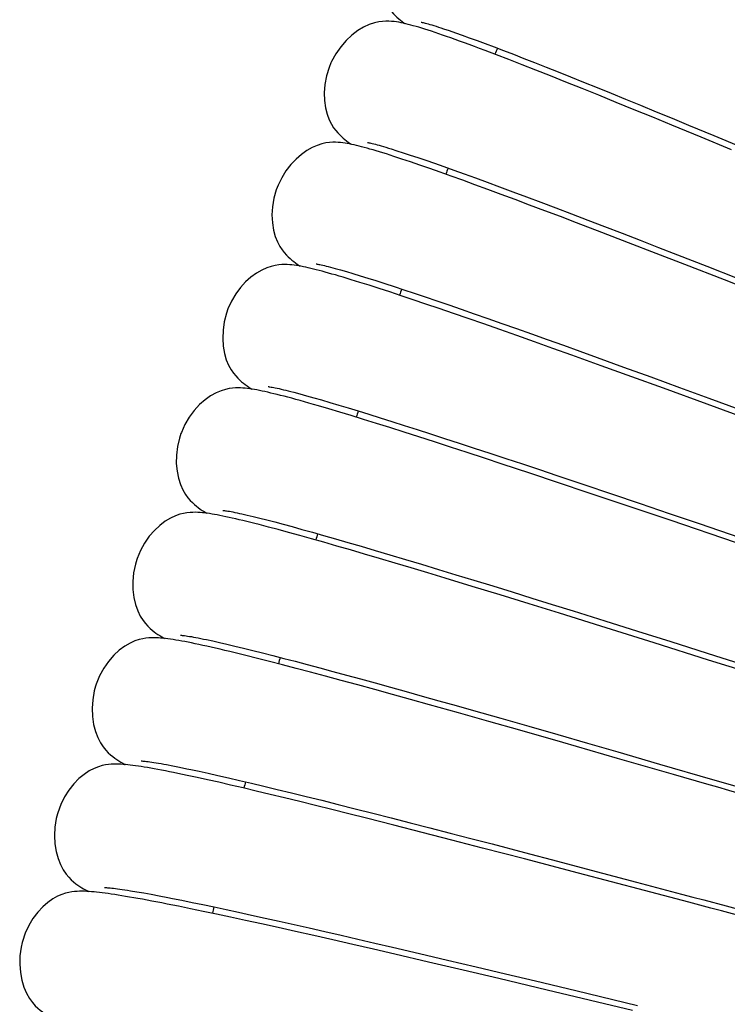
# Model space of a CAD drawing. Extents: x -559 to 3265, y -113 to 867.
# Tile 15 of 69: x 2758 to 2772, y 511 to 531. Entities that reach past the tile are written whole.
import ezdxf

# ---------------------------------------------------------------- set-up
doc = ezdxf.new("R2010")
doc.units = 0
doc.header["$LTSCALE"] = 2
doc.header["$MEASUREMENT"] = 0
doc.layers.get('0').update_dxf_attribs({"linetype": 'CONTINUOUS'})

msp = doc.modelspace()

# ---------------------------------------------------------------- linework, layer by layer
at = {"color": 7, "linetype": 'Continuous'}
for p, q in [((2766.194, 531.007), (2766.309, 530.968)), ((2766.309, 530.968), (2766.436, 530.925)), ((2766.436, 530.925), (2766.573, 530.876)), ((2766.431, 530.787), (2766.342, 530.818)), ((2766.573, 530.876), (2766.721, 530.823)), ((2766.721, 530.823), (2766.88, 530.764)), ((2766.88, 530.764), (2767.049, 530.701)), ((2767.28, 530.471), (2767.045, 530.56)), ((2767.049, 530.701), (2767.23, 530.633)), ((2767.23, 530.633), (2767.42, 530.561)), ((2767.42, 530.561), (2767.622, 530.483)), ((2767.532, 530.374), (2767.28, 530.471)), ((2767.8, 530.27), (2767.532, 530.374)), ((2767.622, 530.483), (2767.835, 530.4)), ((2767.835, 530.4), (2768.058, 530.313)), ((2768.084, 530.159), (2767.8, 530.27)), ((2768.058, 530.313), (2768.292, 530.22)), ((2768.383, 530.04), (2768.084, 530.159)), ((2768.292, 530.22), (2768.537, 530.123)), ((2768.537, 530.123), (2768.793, 530.021)), ((2768.698, 529.915), (2768.383, 530.04)), ((2768.793, 530.021), (2769.059, 529.914)), ((2769.027, 529.783), (2768.698, 529.915)), ((2769.37, 529.644), (2769.027, 529.783)), ((2769.059, 529.914), (2769.335, 529.802)), ((2769.335, 529.802), (2769.621, 529.686)), ((2769.726, 529.5), (2769.37, 529.644)), ((2769.621, 529.686), (2769.918, 529.565)), ((2769.918, 529.565), (2770.225, 529.439)), ((2770.094, 529.349), (2769.726, 529.5)), ((2770.473, 529.194), (2770.094, 529.349)), ((2770.225, 529.439), (2770.541, 529.309)), ((2770.863, 529.033), (2770.473, 529.194)), ((2770.541, 529.309), (2770.867, 529.174)), ((2770.867, 529.174), (2771.202, 529.035)), ((2771.465, 528.784), (2770.863, 529.033)), ((2771.202, 529.035), (2771.722, 528.82)), ((2772.085, 528.527), (2771.465, 528.784)), ((2771.722, 528.82), (2772.261, 528.595)), ((2765.123, 528.548), (2765.242, 528.511)), ((2765.242, 528.511), (2765.372, 528.469)), ((2765.344, 528.34), (2765.26, 528.367)), ((2765.521, 528.28), (2765.344, 528.34)), ((2765.372, 528.469), (2765.514, 528.422)), ((2765.514, 528.422), (2765.668, 528.371)), ((2765.668, 528.371), (2765.833, 528.314)), ((2765.833, 528.314), (2766.01, 528.253)), ((2765.71, 528.216), (2765.521, 528.28)), ((2765.911, 528.146), (2765.71, 528.216)), ((2766.124, 528.071), (2765.911, 528.146)), ((2766.01, 528.253), (2766.2, 528.186)), ((2766.2, 528.186), (2766.402, 528.114)), ((2766.402, 528.114), (2766.618, 528.036)), ((2766.349, 527.991), (2766.124, 528.071)), ((2766.587, 527.905), (2766.349, 527.991)), ((2766.836, 527.814), (2766.587, 527.905)), ((2766.618, 528.036), (2766.846, 527.954)), ((2766.846, 527.954), (2767.087, 527.865)), ((2767.098, 527.718), (2766.836, 527.814)), ((2767.087, 527.865), (2767.342, 527.771)), ((2767.371, 527.617), (2767.098, 527.718)), ((2767.342, 527.771), (2767.609, 527.672)), ((2767.657, 527.511), (2767.371, 527.617)), ((2767.609, 527.672), (2767.89, 527.566)), ((2767.955, 527.399), (2767.657, 527.511)), ((2767.89, 527.566), (2768.184, 527.456)), ((2768.264, 527.283), (2767.955, 527.399)), ((2768.184, 527.456), (2768.491, 527.339)), ((2768.491, 527.339), (2768.811, 527.218)), ((2768.584, 527.162), (2768.264, 527.283)), ((2768.916, 527.035), (2768.584, 527.162)), ((2768.811, 527.218), (2769.143, 527.091)), ((2769.435, 526.837), (2768.916, 527.035)), ((2769.143, 527.091), (2769.488, 526.958)), ((2769.488, 526.958), (2769.845, 526.821)), ((2769.977, 526.628), (2769.435, 526.837)), ((2769.845, 526.821), (2770.213, 526.678)), ((2770.542, 526.41), (2769.977, 526.628)), ((2770.213, 526.678), (2770.592, 526.531)), ((2770.592, 526.531), (2770.981, 526.379)), ((2771.129, 526.182), (2770.542, 526.41)), ((2770.981, 526.379), (2771.581, 526.145)), ((2771.941, 525.865), (2771.129, 526.182)), ((2771.581, 526.145), (2772.198, 525.903)), ((2764.087, 526.072), (2764.208, 526.037)), ((2764.208, 526.037), (2764.342, 525.998)), ((2764.342, 525.998), (2764.487, 525.953)), ((2764.487, 525.953), (2764.644, 525.905)), ((2764.644, 525.905), (2764.812, 525.851)), ((2764.483, 525.816), (2764.305, 525.871)), ((2764.674, 525.756), (2764.483, 525.816)), ((2764.878, 525.69), (2764.674, 525.756)), ((2764.812, 525.851), (2764.992, 525.794)), ((2765.096, 525.619), (2764.878, 525.69)), ((2764.992, 525.794), (2765.182, 525.732)), ((2765.182, 525.732), (2765.384, 525.665)), ((2772.784, 525.535), (2771.941, 525.865)), ((2765.327, 525.543), (2765.096, 525.619)), ((2765.572, 525.461), (2765.327, 525.543)), ((2765.384, 525.665), (2765.597, 525.594)), ((2765.597, 525.594), (2765.821, 525.519)), ((2765.821, 525.519), (2766.055, 525.439)), ((2765.832, 525.373), (2765.572, 525.461)), ((2766.106, 525.28), (2765.832, 525.373)), ((2766.055, 525.439), (2766.3, 525.355)), ((2766.3, 525.355), (2766.557, 525.266)), ((2766.395, 525.181), (2766.106, 525.28)), ((2766.698, 525.076), (2766.395, 525.181)), ((2766.557, 525.266), (2766.824, 525.174)), ((2766.824, 525.174), (2767.101, 525.076)), ((2767.016, 524.965), (2766.698, 525.076)), ((2767.348, 524.849), (2767.016, 524.965)), ((2767.101, 525.076), (2767.389, 524.975)), ((2767.389, 524.975), (2767.687, 524.87)), ((2767.694, 524.726), (2767.348, 524.849)), ((2767.687, 524.87), (2767.996, 524.76)), ((2768.054, 524.599), (2767.694, 524.726)), ((2767.996, 524.76), (2768.315, 524.646)), ((2768.428, 524.466), (2768.054, 524.599)), ((2768.315, 524.646), (2768.645, 524.528)), ((2768.645, 524.528), (2768.984, 524.406)), ((2768.815, 524.327), (2768.428, 524.466)), ((2769.419, 524.11), (2768.815, 524.327)), ((2768.984, 524.406), (2769.333, 524.28)), ((2769.333, 524.28), (2769.874, 524.084)), ((2770.047, 523.883), (2769.419, 524.11)), ((2769.874, 524.084), (2770.436, 523.88)), ((2770.696, 523.648), (2770.047, 523.883)), ((2770.436, 523.88), (2771.018, 523.668)), ((2763.131, 523.567), (2763.256, 523.534)), ((2763.256, 523.534), (2763.392, 523.497)), ((2763.392, 523.497), (2763.539, 523.455)), ((2771.583, 523.324), (2770.696, 523.648)), ((2771.018, 523.668), (2771.617, 523.448)), ((2763.539, 523.455), (2763.699, 523.41)), ((2763.847, 523.227), (2763.637, 523.289)), ((2763.699, 523.41), (2763.869, 523.36)), ((2763.869, 523.36), (2764.052, 523.306)), ((2764.052, 523.306), (2764.246, 523.247)), ((2772.712, 522.911), (2771.583, 523.324)), ((2771.617, 523.448), (2772.233, 523.222)), ((2764.07, 523.161), (2763.847, 523.227)), ((2764.306, 523.089), (2764.07, 523.161)), ((2764.246, 523.247), (2764.451, 523.185)), ((2764.556, 523.012), (2764.306, 523.089)), ((2764.451, 523.185), (2764.669, 523.118)), ((2764.669, 523.118), (2764.898, 523.046)), ((2764.82, 522.93), (2764.556, 523.012)), ((2765.097, 522.843), (2764.82, 522.93)), ((2764.898, 523.046), (2765.139, 522.97)), ((2765.139, 522.97), (2765.391, 522.89)), ((2765.391, 522.89), (2765.655, 522.806)), ((2765.387, 522.751), (2765.097, 522.843)), ((2765.691, 522.654), (2765.387, 522.751)), ((2765.655, 522.806), (2765.931, 522.717)), ((2765.931, 522.717), (2766.217, 522.624)), ((2766.007, 522.552), (2765.691, 522.654)), ((2766.336, 522.446), (2766.007, 522.552)), ((2766.217, 522.624), (2766.515, 522.527)), ((2766.515, 522.527), (2766.823, 522.426)), ((2766.677, 522.334), (2766.336, 522.446)), ((2767.03, 522.219), (2766.677, 522.334)), ((2766.823, 522.426), (2767.142, 522.321)), ((2767.142, 522.321), (2767.47, 522.212)), ((2767.393, 522.099), (2767.03, 522.219)), ((2767.959, 521.911), (2767.393, 522.099)), ((2767.47, 522.212), (2767.808, 522.1)), ((2767.808, 522.1), (2768.156, 521.984)), ((2768.546, 521.715), (2767.959, 521.911)), ((2768.156, 521.984), (2768.512, 521.865)), ((2768.512, 521.865), (2769.063, 521.68)), ((2769.153, 521.512), (2768.546, 521.715)), ((2769.063, 521.68), (2769.63, 521.488)), ((2769.988, 521.231), (2769.153, 521.512)), ((2769.63, 521.488), (2770.213, 521.291)), ((2770.213, 521.291), (2770.81, 521.088)), ((2762.18, 521.053), (2762.301, 521.024)), ((2770.847, 520.94), (2769.988, 521.231)), ((2770.81, 521.088), (2771.421, 520.88)), ((2762.301, 521.024), (2762.435, 520.991)), ((2762.435, 520.991), (2762.582, 520.954)), ((2762.582, 520.954), (2762.741, 520.913)), ((2762.741, 520.913), (2762.913, 520.867)), ((2762.913, 520.867), (2763.099, 520.817)), ((2772.165, 520.492), (2770.847, 520.94)), ((2771.421, 520.88), (2772.257, 520.594)), ((2762.812, 520.756), (2762.613, 520.809)), ((2763.025, 520.698), (2762.812, 520.756)), ((2763.252, 520.636), (2763.025, 520.698)), ((2763.099, 520.817), (2763.298, 520.762)), ((2763.298, 520.762), (2763.512, 520.702)), ((2763.512, 520.702), (2763.74, 520.638)), ((2763.491, 520.569), (2763.252, 520.636)), ((2763.744, 520.497), (2763.491, 520.569)), ((2763.74, 520.638), (2763.982, 520.569)), ((2764.01, 520.421), (2763.744, 520.497)), ((2763.982, 520.569), (2764.239, 520.494)), ((2764.239, 520.494), (2764.511, 520.415)), ((2764.289, 520.34), (2764.01, 520.421)), ((2764.581, 520.255), (2764.289, 520.34)), ((2764.511, 520.415), (2764.797, 520.331)), ((2764.886, 520.165), (2764.581, 520.255)), ((2764.797, 520.331), (2765.098, 520.241)), ((2765.203, 520.071), (2764.886, 520.165)), ((2765.098, 520.241), (2765.414, 520.147)), ((2765.533, 519.972), (2765.203, 520.071)), ((2765.414, 520.147), (2765.744, 520.048)), ((2765.744, 520.048), (2766.088, 519.943)), ((2765.875, 519.869), (2765.533, 519.972)), ((2766.228, 519.762), (2765.875, 519.869)), ((2766.088, 519.943), (2766.446, 519.834)), ((2766.779, 519.595), (2766.228, 519.762)), ((2766.446, 519.834), (2766.817, 519.721)), ((2766.817, 519.721), (2767.201, 519.603)), ((2767.353, 519.419), (2766.779, 519.595)), ((2767.201, 519.603), (2767.596, 519.481)), ((2767.596, 519.481), (2768.001, 519.355)), ((2767.949, 519.235), (2767.353, 519.419)), ((2768.001, 519.355), (2768.417, 519.226)), ((2768.564, 519.044), (2767.949, 519.235)), ((2768.417, 519.226), (2768.843, 519.093)), ((2769.41, 518.781), (2768.564, 519.044)), ((2768.843, 519.093), (2769.495, 518.889)), ((2769.495, 518.889), (2770.163, 518.679)), ((2770.501, 518.439), (2769.41, 518.781)), ((2770.163, 518.679), (2770.842, 518.465)), ((2760.268, 518.544), (2760.218, 518.543)), ((2761.346, 518.505), (2761.473, 518.478)), ((2761.473, 518.478), (2761.613, 518.446)), ((2761.613, 518.446), (2761.765, 518.411)), ((2771.616, 518.088), (2770.501, 518.439)), ((2770.842, 518.465), (2771.757, 518.176)), ((2761.765, 518.411), (2761.929, 518.372)), ((2761.929, 518.372), (2762.106, 518.33)), ((2762.151, 518.181), (2761.93, 518.235)), ((2762.106, 518.33), (2762.294, 518.283)), ((2762.294, 518.283), (2762.494, 518.233)), ((2762.494, 518.233), (2762.706, 518.179)), ((2762.387, 518.122), (2762.151, 518.181)), ((2762.637, 518.058), (2762.387, 518.122)), ((2762.902, 517.99), (2762.637, 518.058)), ((2762.706, 518.179), (2762.928, 518.122)), ((2762.928, 518.122), (2763.163, 518.061)), ((2763.163, 518.061), (2763.408, 517.996)), ((2772.958, 517.665), (2771.616, 518.088)), ((2763.181, 517.917), (2762.902, 517.99)), ((2763.474, 517.839), (2763.181, 517.917)), ((2763.408, 517.996), (2763.664, 517.927)), ((2763.782, 517.757), (2763.474, 517.839)), ((2763.664, 517.927), (2763.931, 517.855)), ((2763.931, 517.855), (2764.21, 517.78)), ((2764.104, 517.67), (2763.782, 517.757)), ((2764.439, 517.579), (2764.104, 517.67)), ((2764.21, 517.78), (2764.499, 517.701)), ((2764.499, 517.701), (2764.798, 517.619)), ((2764.787, 517.484), (2764.439, 517.579)), ((2765.148, 517.384), (2764.787, 517.484)), ((2764.798, 517.619), (2765.109, 517.533)), ((2765.109, 517.533), (2765.429, 517.443)), ((2765.429, 517.443), (2765.76, 517.351)), ((2765.521, 517.28), (2765.148, 517.384)), ((2765.906, 517.173), (2765.521, 517.28)), ((2765.76, 517.351), (2766.1, 517.255)), ((2766.1, 517.255), (2766.45, 517.156)), ((2766.502, 517.005), (2765.906, 517.173)), ((2766.45, 517.156), (2766.809, 517.055)), ((2766.809, 517.055), (2767.365, 516.896)), ((2767.12, 516.83), (2766.502, 517.005)), ((2767.758, 516.649), (2767.12, 516.83)), ((2767.365, 516.896), (2767.939, 516.732)), ((2768.632, 516.399), (2767.758, 516.649)), ((2767.939, 516.732), (2768.531, 516.562)), ((2768.531, 516.562), (2769.14, 516.387)), ((2769.755, 516.076), (2768.632, 516.399)), ((2769.14, 516.387), (2769.762, 516.207)), ((2770.895, 515.747), (2769.755, 516.076)), ((2769.762, 516.207), (2770.611, 515.96)), ((2760.53, 515.947), (2760.656, 515.923)), ((2760.656, 515.923), (2760.794, 515.895)), ((2761.026, 515.847), (2761.197, 515.811)), ((2770.611, 515.96), (2771.692, 515.646)), ((2761.153, 515.684), (2760.951, 515.727)), ((2761.368, 515.636), (2761.153, 515.684)), ((2761.197, 515.811), (2761.382, 515.77)), ((2761.596, 515.585), (2761.368, 515.636)), ((2761.382, 515.77), (2761.581, 515.726)), ((2761.581, 515.726), (2761.794, 515.677)), ((2761.794, 515.677), (2762.022, 515.624)), ((2762.022, 515.624), (2762.265, 515.567)), ((2761.839, 515.529), (2761.596, 515.585)), ((2762.095, 515.469), (2761.839, 515.529)), ((2762.364, 515.406), (2762.095, 515.469)), ((2762.265, 515.567), (2762.522, 515.506)), ((2762.522, 515.506), (2762.795, 515.44)), ((2762.795, 515.44), (2763.083, 515.37)), ((2762.647, 515.338), (2762.364, 515.406)), ((2762.944, 515.266), (2762.647, 515.338)), ((2763.253, 515.191), (2762.944, 515.266)), ((2763.083, 515.37), (2763.386, 515.296)), ((2763.386, 515.296), (2763.704, 515.217)), ((2763.704, 515.217), (2764.038, 515.133)), ((2763.576, 515.111), (2763.253, 515.191)), ((2763.91, 515.028), (2763.576, 515.111)), ((2764.258, 514.941), (2763.91, 515.028)), ((2764.038, 515.133), (2764.386, 515.045)), ((2764.386, 515.045), (2764.749, 514.953)), ((2764.617, 514.85), (2764.258, 514.941)), ((2765.176, 514.708), (2764.617, 514.85)), ((2764.749, 514.953), (2765.126, 514.857)), ((2765.126, 514.857), (2765.515, 514.757)), ((2765.76, 514.559), (2765.176, 514.708)), ((2765.515, 514.757), (2765.917, 514.654)), ((2765.917, 514.654), (2766.33, 514.547)), ((2766.365, 514.403), (2765.76, 514.559)), ((2766.33, 514.547), (2766.753, 514.437)), ((2766.989, 514.241), (2766.365, 514.403)), ((2766.753, 514.437), (2767.186, 514.324)), ((2767.847, 514.017), (2766.989, 514.241)), ((2767.186, 514.324), (2767.849, 514.15)), ((2768.952, 513.727), (2767.847, 514.017)), ((2767.849, 514.15), (2768.527, 513.971)), ((2768.527, 513.971), (2769.215, 513.789)), ((2770.306, 513.37), (2768.952, 513.727)), ((2769.215, 513.789), (2770.139, 513.544)), ((2758.752, 513.355), (2758.702, 513.353)), ((2759.793, 513.366), (2759.921, 513.345)), ((2759.921, 513.345), (2760.062, 513.321)), ((2760.062, 513.321), (2760.214, 513.293)), ((2760.214, 513.293), (2760.379, 513.262)), ((2760.649, 513.21), (2760.844, 513.171)), ((2760.773, 513.049), (2760.544, 513.094)), ((2761.016, 512.999), (2760.773, 513.049)), ((2760.844, 513.171), (2761.051, 513.129)), ((2761.275, 512.945), (2761.016, 512.999)), ((2761.051, 513.129), (2761.271, 513.083)), ((2761.271, 513.083), (2761.503, 513.035)), ((2761.503, 513.035), (2761.746, 512.983)), ((2761.549, 512.888), (2761.275, 512.945)), ((2761.839, 512.825), (2761.549, 512.888)), ((2761.746, 512.983), (2762.002, 512.928)), ((2762.146, 512.759), (2761.839, 512.825)), ((2762.002, 512.928), (2762.268, 512.869)), ((2762.268, 512.869), (2762.547, 512.808)), ((2762.547, 512.808), (2762.836, 512.744)), ((2762.469, 512.688), (2762.146, 512.759)), ((2762.809, 512.613), (2762.469, 512.688)), ((2763.166, 512.533), (2762.809, 512.613)), ((2762.836, 512.744), (2763.136, 512.676)), ((2763.136, 512.676), (2763.448, 512.606)), ((2763.448, 512.606), (2763.769, 512.533)), ((2763.539, 512.449), (2763.166, 512.533)), ((2763.93, 512.36), (2763.539, 512.449)), ((2763.769, 512.533), (2764.101, 512.457)), ((2764.101, 512.457), (2764.442, 512.378)), ((2764.338, 512.266), (2763.93, 512.36)), ((2764.762, 512.169), (2764.338, 512.266)), ((2764.442, 512.378), (2764.792, 512.297)), ((2764.792, 512.297), (2765.152, 512.213)), ((2765.152, 512.213), (2765.706, 512.083)), ((2765.201, 512.067), (2764.762, 512.169)), ((2765.885, 511.907), (2765.201, 512.067)), ((2765.706, 512.083), (2766.278, 511.949)), ((2766.594, 511.741), (2765.885, 511.907)), ((2766.278, 511.949), (2766.864, 511.81)), ((2766.864, 511.81), (2767.464, 511.667)), ((2767.322, 511.568), (2766.594, 511.741)), ((2767.464, 511.667), (2768.075, 511.521)), ((2768.313, 511.333), (2767.322, 511.568)), ((2768.075, 511.521), (2768.902, 511.323)), ((2770.057, 510.916), (2768.313, 511.333)), ((2768.902, 511.323), (2770.162, 511.02))]:
    msp.add_line(p, q, dxfattribs=at)
for points in [[(2765.03, 532.785), (2764.993, 532.699), (2764.936, 532.529), (2764.898, 532.359), (2764.88, 532.191), (2764.88, 532.029), (2764.895, 531.882), (2764.923, 531.75), (2764.962, 531.635), (2765.006, 531.54), (2765.049, 531.466), (2765.09, 531.407), (2765.131, 531.356), (2765.17, 531.313), (2765.206, 531.276), (2765.242, 531.243), (2765.278, 531.211), (2765.314, 531.181), (2765.351, 531.152), (2765.39, 531.123), (2765.404, 531.112)], [(2766.342, 530.818), (2766.256, 530.849), (2766.174, 530.877), (2766.095, 530.904), (2766.02, 530.93), (2765.948, 530.954), (2765.879, 530.976), (2765.813, 530.997), (2765.75, 531.017), (2765.69, 531.035), (2765.632, 531.052), (2765.576, 531.068), (2765.524, 531.082), (2765.472, 531.096), (2765.422, 531.108), (2765.374, 531.119), (2765.326, 531.129), (2765.279, 531.138), (2765.231, 531.146), (2765.182, 531.152), (2765.131, 531.157), (2765.077, 531.16), (2765.016, 531.16), (2764.946, 531.156), (2764.869, 531.146), (2764.779, 531.126), (2764.675, 531.091), (2764.559, 531.038), (2764.44, 530.967), (2764.32, 530.877), (2764.202, 530.766), (2764.091, 530.638), (2763.991, 530.495), (2763.904, 530.337), (2763.89, 530.307)], [(2765.738, 531.14), (2765.739, 531.14), (2765.746, 531.138), (2765.759, 531.136), (2765.775, 531.132), (2765.796, 531.127), (2765.821, 531.121), (2765.85, 531.113), (2765.882, 531.105), (2765.917, 531.094), (2765.956, 531.083), (2765.998, 531.07), (2766.042, 531.056), (2766.09, 531.041), (2766.141, 531.025), (2766.194, 531.007)], [(2767.045, 530.56), (2766.933, 530.602), (2766.825, 530.643), (2766.721, 530.681), (2766.62, 530.718), (2766.524, 530.753), (2766.431, 530.787)], [(2763.89, 530.307), (2763.852, 530.213), (2763.799, 530.04), (2763.767, 529.868), (2763.754, 529.698), (2763.758, 529.536), (2763.779, 529.389), (2763.811, 529.258), (2763.854, 529.144), (2763.901, 529.051), (2763.946, 528.979), (2763.989, 528.922), (2764.031, 528.874), (2764.07, 528.833), (2764.105, 528.799), (2764.141, 528.767), (2764.176, 528.738), (2764.211, 528.711), (2764.246, 528.684), (2764.283, 528.657), (2764.303, 528.643)], [(2765.26, 528.367), (2765.179, 528.394), (2765.1, 528.419), (2765.025, 528.443), (2764.953, 528.466), (2764.883, 528.488), (2764.816, 528.508), (2764.752, 528.527), (2764.69, 528.545), (2764.631, 528.562), (2764.574, 528.577), (2764.519, 528.592), (2764.467, 528.605), (2764.416, 528.618), (2764.367, 528.629), (2764.319, 528.64), (2764.272, 528.65), (2764.226, 528.658), (2764.18, 528.666), (2764.134, 528.672), (2764.087, 528.677), (2764.037, 528.681), (2763.984, 528.683), (2763.927, 528.683), (2763.862, 528.679), (2763.788, 528.668), (2763.705, 528.65), (2763.613, 528.62), (2763.51, 528.575), (2763.4, 528.513), (2763.288, 528.434), (2763.178, 528.339), (2763.071, 528.226), (2762.972, 528.099), (2762.884, 527.957), (2762.809, 527.803)], [(2764.636, 528.679), (2764.637, 528.679), (2764.642, 528.678), (2764.652, 528.676), (2764.667, 528.673), (2764.686, 528.669), (2764.71, 528.664), (2764.736, 528.658), (2764.767, 528.65), (2764.801, 528.642), (2764.838, 528.632), (2764.878, 528.621), (2764.921, 528.609), (2764.967, 528.595), (2765.016, 528.581), (2765.068, 528.565), (2765.123, 528.548)], [(2762.809, 527.803), (2762.774, 527.711), (2762.725, 527.537), (2762.696, 527.365), (2762.686, 527.196), (2762.694, 527.034), (2762.717, 526.887), (2762.753, 526.758), (2762.797, 526.644), (2762.846, 526.552), (2762.893, 526.48), (2762.937, 526.424), (2762.98, 526.376), (2763.02, 526.336), (2763.057, 526.302), (2763.094, 526.271), (2763.13, 526.242), (2763.167, 526.214), (2763.204, 526.188), (2763.242, 526.161), (2763.26, 526.149)], [(2764.305, 525.871), (2764.22, 525.897), (2764.139, 525.921), (2764.061, 525.945), (2763.985, 525.967), (2763.913, 525.987), (2763.843, 526.007), (2763.776, 526.026), (2763.712, 526.043), (2763.651, 526.06), (2763.592, 526.075), (2763.535, 526.089), (2763.48, 526.102), (2763.428, 526.115), (2763.377, 526.126), (2763.327, 526.136), (2763.279, 526.146), (2763.232, 526.154), (2763.186, 526.162), (2763.14, 526.168), (2763.094, 526.174), (2763.048, 526.178), (2762.999, 526.181), (2762.946, 526.182), (2762.89, 526.181), (2762.826, 526.175), (2762.752, 526.164), (2762.67, 526.144), (2762.579, 526.113), (2762.477, 526.067), (2762.367, 526.003), (2762.256, 525.921), (2762.147, 525.824), (2762.042, 525.709), (2761.945, 525.578), (2761.859, 525.434), (2761.786, 525.274)], [(2763.592, 526.193), (2763.593, 526.192), (2763.598, 526.192), (2763.609, 526.19), (2763.624, 526.188), (2763.643, 526.184), (2763.666, 526.18), (2763.693, 526.174), (2763.723, 526.167), (2763.758, 526.159), (2763.795, 526.15), (2763.836, 526.14), (2763.88, 526.129), (2763.927, 526.116), (2763.977, 526.103), (2764.03, 526.088), (2764.087, 526.072)], [(2761.786, 525.274), (2761.754, 525.184), (2761.709, 525.01), (2761.684, 524.838), (2761.678, 524.669), (2761.689, 524.508), (2761.715, 524.362), (2761.752, 524.233), (2761.799, 524.121), (2761.85, 524.029), (2761.898, 523.959), (2761.943, 523.903), (2761.986, 523.856), (2762.027, 523.816), (2762.065, 523.783), (2762.102, 523.753), (2762.139, 523.725), (2762.175, 523.698), (2762.213, 523.673), (2762.252, 523.647), (2762.276, 523.632)], [(2762.607, 523.683), (2762.608, 523.682), (2762.615, 523.682), (2762.628, 523.68), (2762.645, 523.677), (2762.666, 523.674), (2762.692, 523.669), (2762.722, 523.664)], [(2761.991, 523.657), (2761.938, 523.656), (2761.877, 523.651), (2761.808, 523.642), (2761.732, 523.626), (2761.645, 523.598), (2761.543, 523.555), (2761.431, 523.493), (2761.318, 523.413), (2761.205, 523.314), (2761.096, 523.195), (2760.995, 523.059), (2760.906, 522.91), (2760.833, 522.747), (2760.823, 522.722)], [(2762.091, 523.654), (2762.042, 523.656), (2761.991, 523.657)], [(2762.185, 523.645), (2762.138, 523.65), (2762.091, 523.654)], [(2763.349, 523.371), (2763.26, 523.396), (2763.174, 523.42), (2763.092, 523.443), (2763.012, 523.464), (2762.936, 523.484), (2762.863, 523.503), (2762.793, 523.52), (2762.726, 523.537), (2762.662, 523.552), (2762.601, 523.567), (2762.542, 523.58), (2762.485, 523.592), (2762.431, 523.603), (2762.379, 523.614), (2762.328, 523.623), (2762.279, 523.631), (2762.232, 523.638), (2762.185, 523.645)], [(2762.722, 523.664), (2762.754, 523.657), (2762.791, 523.649), (2762.83, 523.641), (2762.873, 523.631), (2762.919, 523.62)], [(2762.919, 523.62), (2762.967, 523.608), (2763.019, 523.596), (2763.074, 523.582), (2763.131, 523.567)], [(2763.637, 523.289), (2763.538, 523.318), (2763.442, 523.345), (2763.349, 523.371)], [(2760.823, 522.722), (2760.793, 522.63), (2760.752, 522.455), (2760.731, 522.281), (2760.729, 522.112), (2760.745, 521.95), (2760.774, 521.806), (2760.815, 521.678), (2760.864, 521.568), (2760.917, 521.478), (2760.966, 521.409), (2761.013, 521.354), (2761.057, 521.308), (2761.1, 521.269), (2761.139, 521.236), (2761.178, 521.206), (2761.217, 521.178), (2761.256, 521.151), (2761.296, 521.126), (2761.337, 521.1), (2761.351, 521.091)], [(2761.065, 521.11), (2761.009, 521.108), (2760.947, 521.101), (2760.877, 521.089), (2760.799, 521.07), (2760.711, 521.039), (2760.61, 520.993), (2760.501, 520.927), (2760.391, 520.843), (2760.281, 520.741), (2760.176, 520.62), (2760.079, 520.482), (2759.995, 520.331), (2759.927, 520.167), (2759.92, 520.148)], [(2761.167, 521.109), (2761.117, 521.111), (2761.065, 521.11)], [(2761.262, 521.102), (2761.215, 521.106), (2761.167, 521.109)], [(2762.426, 520.858), (2762.338, 520.88), (2762.253, 520.901), (2762.171, 520.922), (2762.092, 520.941), (2762.016, 520.959), (2761.944, 520.976), (2761.874, 520.992), (2761.807, 521.007), (2761.743, 521.021), (2761.681, 521.033), (2761.622, 521.045), (2761.566, 521.056), (2761.511, 521.066), (2761.459, 521.075), (2761.408, 521.083), (2761.359, 521.09), (2761.31, 521.097), (2761.262, 521.102)], [(2761.68, 521.15), (2761.681, 521.15), (2761.686, 521.15), (2761.697, 521.149), (2761.712, 521.147), (2761.732, 521.144), (2761.756, 521.141), (2761.783, 521.136)], [(2761.783, 521.136), (2761.814, 521.131), (2761.849, 521.124), (2761.887, 521.117), (2761.928, 521.109), (2761.973, 521.1), (2762.02, 521.089)], [(2762.02, 521.089), (2762.07, 521.078), (2762.123, 521.066), (2762.18, 521.053)], [(2762.613, 520.809), (2762.518, 520.834), (2762.426, 520.858)], [(2759.92, 520.148), (2759.891, 520.05), (2759.855, 519.873), (2759.839, 519.698), (2759.841, 519.528), (2759.861, 519.366), (2759.895, 519.222), (2759.94, 519.096), (2759.993, 518.987), (2760.048, 518.899), (2760.1, 518.832), (2760.147, 518.779), (2760.193, 518.735), (2760.235, 518.698), (2760.275, 518.667), (2760.313, 518.639), (2760.352, 518.612), (2760.39, 518.587), (2760.43, 518.563), (2760.47, 518.539), (2760.486, 518.53)], [(2760.218, 518.543), (2760.166, 518.54), (2760.107, 518.534), (2760.041, 518.523), (2759.968, 518.506), (2759.884, 518.478), (2759.784, 518.434), (2759.675, 518.37), (2759.563, 518.287), (2759.452, 518.184), (2759.344, 518.06), (2759.246, 517.92), (2759.161, 517.764), (2759.092, 517.596), (2759.078, 517.554)], [(2760.409, 518.538), (2760.363, 518.541), (2760.316, 518.543), (2760.268, 518.544)], [(2761.532, 518.33), (2761.441, 518.35), (2761.354, 518.37), (2761.271, 518.388), (2761.191, 518.406), (2761.114, 518.422), (2761.041, 518.437), (2760.971, 518.451), (2760.903, 518.464), (2760.839, 518.476), (2760.778, 518.487), (2760.719, 518.497), (2760.662, 518.506), (2760.608, 518.514), (2760.556, 518.522), (2760.506, 518.528), (2760.457, 518.533), (2760.409, 518.538)], [(2760.814, 518.597), (2760.815, 518.597), (2760.822, 518.596), (2760.835, 518.595), (2760.852, 518.593), (2760.873, 518.591), (2760.899, 518.588), (2760.928, 518.583)], [(2760.928, 518.583), (2760.961, 518.578), (2760.998, 518.572), (2761.038, 518.566), (2761.081, 518.558), (2761.128, 518.549), (2761.177, 518.539)], [(2761.177, 518.539), (2761.23, 518.529), (2761.286, 518.518), (2761.346, 518.505)], [(2761.93, 518.235), (2761.825, 518.261), (2761.724, 518.285), (2761.626, 518.308), (2761.532, 518.33)], [(2771.757, 518.176), (2772.902, 517.814), (2773.129, 517.742), (2773.356, 517.67), (2773.582, 517.598), (2774.029, 517.457)], [(2759.078, 517.553), (2759.051, 517.455), (2759.019, 517.276), (2759.007, 517.1), (2759.014, 516.93), (2759.038, 516.769), (2759.075, 516.626), (2759.123, 516.501), (2759.178, 516.394), (2759.235, 516.308), (2759.288, 516.242), (2759.337, 516.191), (2759.383, 516.148), (2759.428, 516.111), (2759.469, 516.08), (2759.51, 516.051), (2759.551, 516.025), (2759.592, 516), (2759.634, 515.976), (2759.677, 515.952), (2759.681, 515.949)], [(2760.008, 516.024), (2760.009, 516.024), (2760.015, 516.023), (2760.027, 516.023), (2760.044, 516.021), (2760.064, 516.019), (2760.09, 516.017), (2760.118, 516.013)], [(2760.118, 516.013), (2760.151, 516.009), (2760.187, 516.004), (2760.227, 515.999), (2760.269, 515.992), (2760.315, 515.985)], [(2759.496, 515.958), (2759.447, 515.958), (2759.395, 515.955), (2759.341, 515.95), (2759.28, 515.941), (2759.211, 515.926), (2759.135, 515.903), (2759.049, 515.869), (2758.95, 515.819), (2758.844, 515.748), (2758.737, 515.66), (2758.633, 515.553), (2758.532, 515.427), (2758.442, 515.285), (2758.365, 515.129), (2758.303, 514.962), (2758.297, 514.94)], [(2759.591, 515.956), (2759.543, 515.958), (2759.496, 515.958)], [(2760.763, 515.767), (2760.674, 515.785), (2760.589, 515.802), (2760.506, 515.819), (2760.427, 515.834), (2760.35, 515.849), (2760.277, 515.862), (2760.206, 515.875), (2760.139, 515.887), (2760.074, 515.897), (2760.012, 515.907), (2759.953, 515.916), (2759.896, 515.925), (2759.841, 515.932), (2759.788, 515.938), (2759.737, 515.944), (2759.687, 515.949), (2759.639, 515.953), (2759.591, 515.956)], [(2760.315, 515.985), (2760.364, 515.976), (2760.416, 515.967), (2760.471, 515.957), (2760.53, 515.947)], [(2760.794, 515.895), (2760.945, 515.864), (2761.026, 515.847)], [(2760.951, 515.727), (2760.856, 515.748), (2760.763, 515.767)], [(2774, 514.847), (2772.925, 515.158), (2772.704, 515.222), (2772.482, 515.287), (2772.258, 515.352), (2772.032, 515.417), (2771.806, 515.483), (2771.579, 515.548), (2770.895, 515.747)], [(2771.692, 515.646), (2772.344, 515.456), (2772.561, 515.393), (2773.633, 515.081)], [(2758.297, 514.94), (2758.273, 514.848), (2758.245, 514.67), (2758.236, 514.497), (2758.245, 514.328), (2758.271, 514.168), (2758.311, 514.026), (2758.36, 513.901), (2758.418, 513.793), (2758.476, 513.706), (2758.531, 513.641), (2758.581, 513.589), (2758.629, 513.546), (2758.673, 513.511), (2758.714, 513.481), (2758.754, 513.454), (2758.794, 513.429), (2758.833, 513.407), (2758.873, 513.384), (2758.914, 513.362), (2758.938, 513.35)], [(2759.263, 513.432), (2759.264, 513.432), (2759.271, 513.432), (2759.283, 513.432), (2759.3, 513.431), (2759.32, 513.429), (2759.346, 513.427), (2759.375, 513.425)], [(2759.375, 513.425), (2759.408, 513.421), (2759.445, 513.417), (2759.485, 513.412), (2759.528, 513.406), (2759.575, 513.4)], [(2759.575, 513.4), (2759.625, 513.393), (2759.678, 513.385), (2759.734, 513.376), (2759.793, 513.366)], [(2770.139, 513.544), (2771.063, 513.299), (2771.292, 513.238), (2771.521, 513.177)], [(2758.702, 513.353), (2758.65, 513.349), (2758.594, 513.342), (2758.532, 513.331), (2758.463, 513.315), (2758.387, 513.29), (2758.301, 513.253), (2758.204, 513.199), (2758.1, 513.126), (2757.996, 513.035), (2757.894, 512.926), (2757.798, 512.797), (2757.711, 512.653), (2757.638, 512.496), (2757.581, 512.327), (2757.576, 512.309)], [(2758.849, 513.355), (2758.801, 513.355), (2758.752, 513.355)], [(2759.945, 513.208), (2759.857, 513.223), (2759.773, 513.238), (2759.692, 513.252), (2759.615, 513.265), (2759.54, 513.276), (2759.469, 513.288), (2759.4, 513.298), (2759.335, 513.307), (2759.272, 513.316), (2759.212, 513.323), (2759.155, 513.33), (2759.1, 513.336), (2759.047, 513.342), (2758.995, 513.346), (2758.945, 513.35), (2758.897, 513.353), (2758.849, 513.355)], [(2760.229, 513.155), (2760.131, 513.174), (2760.036, 513.191), (2759.945, 513.208)], [(2760.379, 513.262), (2760.555, 513.228), (2760.649, 513.21)], [(2773.169, 512.613), (2772.101, 512.895), (2771.881, 512.954), (2771.659, 513.012), (2771.436, 513.071), (2771.211, 513.131), (2770.306, 513.37)], [(2760.544, 513.094), (2760.435, 513.116), (2760.229, 513.155)], [(2771.521, 513.177), (2771.975, 513.057), (2772.2, 512.997), (2773.085, 512.762)], [(2757.576, 512.309), (2757.555, 512.215), (2757.531, 512.037), (2757.526, 511.862), (2757.54, 511.693), (2757.57, 511.534), (2757.613, 511.393), (2757.666, 511.269), (2757.726, 511.163), (2757.787, 511.077), (2757.843, 511.013), (2757.895, 510.963), (2757.944, 510.921), (2757.989, 510.887), (2758.031, 510.859), (2758.071, 510.833), (2758.112, 510.809), (2758.151, 510.787), (2758.191, 510.766), (2758.233, 510.745), (2758.255, 510.735)]]:
    msp.add_lwpolyline(points, dxfattribs=at)
for start, end in [(156.98776, 157.05655), (158.34732, 158.41606), (159.70654, 159.77536), (161.06432, 161.13309), (162.42133, 162.49016), (163.77725, 163.84603), (165.13203, 165.20085), (166.486, 166.55477)]:
    msp.add_arc((2870.154, 486.922), 111.75, start, end, dxfattribs=at)

doc.saveas('drawing.dxf')
